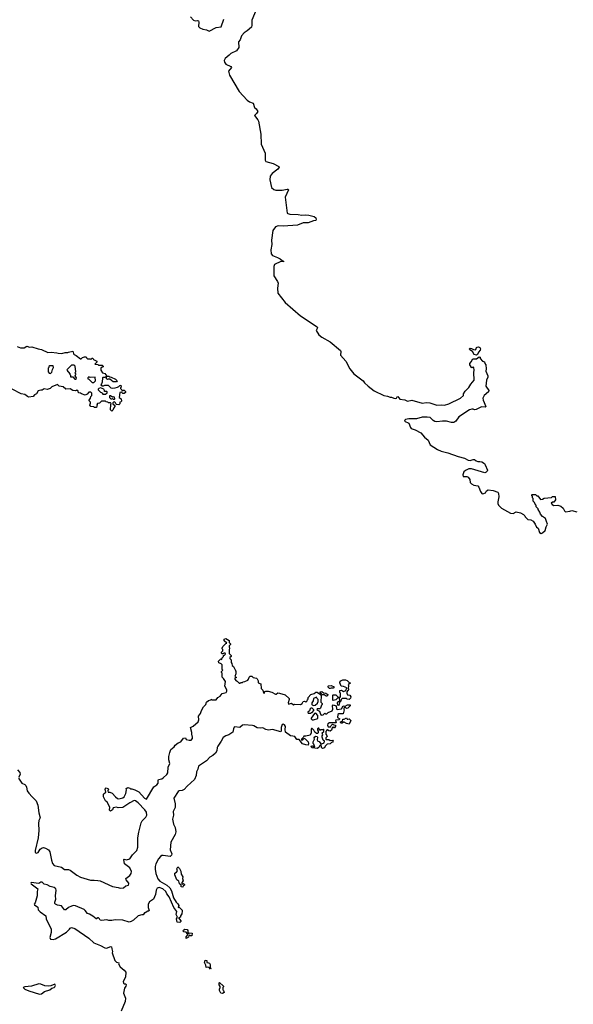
# Model space of a CAD drawing. Extents: x 2494118 to 2687960, y 757339 to 915227.
# Tile 38 of 256: x 2535922 to 2543876, y 831535 to 845683. Entities that reach past the tile are written whole.
import ezdxf

# ---------------------------------------------------------------- set-up
doc = ezdxf.new("R2010")
doc.units = 0

msp = doc.modelspace()

# ---------------------------------------------------------------- linework, layer by layer
at = {"layer": '0CON20XD'}
for points in [[(2539320, 845825), (2539259, 845675), (2539258, 845605), (2539250, 845575), (2539189, 845521), (2539145, 845495), (2539109, 845451), (2539090, 845395), (2539065, 845365), (2539069, 845285), (2539036, 845235), (2538955, 845199), (2538931, 845175), (2538876, 845125), (2538861, 845095), (2538865, 845075), (2538885, 845044), (2538955, 845009), (2538965, 844995), (2538921, 844945), (2538935, 844885), (2539075, 844653), (2539189, 844529), (2539225, 844503), (2539274, 844484), (2539295, 844422), (2539320, 844400), (2539344, 844365), (2539326, 844335), (2539294, 844305), (2539344, 844245), (2539354, 844225), (2539387, 844037), (2539393, 843895), (2539449, 843765), (2539448, 843665), (2539457, 843645), (2539565, 843618), (2539646, 843576), (2539652, 843565), (2539631, 843535), (2539549, 843475), (2539519, 843435), (2539515, 843380), (2539542, 843272), (2539575, 843244), (2539604, 843234), (2539692, 843232), (2539765, 843246), (2539776, 843246), (2539786, 843236), (2539734, 843134), (2539767, 842905), (2539776, 842896), (2539805, 842890), (2539925, 842886), (2539975, 842876), (2540025, 842880), (2540075, 842874), (2540152, 842855), (2540175, 842838), (2540183, 842815), (2540175, 842798), (2540145, 842794), (2540065, 842766), (2540025, 842762), (2539995, 842762), (2539915, 842731), (2539705, 842716), (2539635, 842721), (2539595, 842706), (2539560, 842655), (2539542, 842515), (2539545, 842455), (2539531, 842375), (2539535, 842319), (2539555, 842295), (2539627, 842267), (2539665, 842246), (2539692, 842222), (2539710, 842215), (2539712, 842205), (2539675, 842208), (2539584, 842165), (2539572, 842135), (2539572, 842005), (2539625, 841922), (2539634, 841895), (2539624, 841825), (2539629, 841755), (2539735, 841619), (2539955, 841430), (2540195, 841268), (2540200, 841255), (2540183, 841215), (2540220, 841155), (2540265, 841120), (2540385, 841055), (2540530, 840930), (2540537, 840915), (2540533, 840865), (2540608, 840778), (2540664, 840665), (2540725, 840595), (2540856, 840495), (2540877, 840467), (2540927, 840417), (2541015, 840350), (2541155, 840282), (2541205, 840274), (2541245, 840259), (2541265, 840261), (2541295, 840245), (2541322, 840238), (2541335, 840246), (2541345, 840266), (2541355, 840270), (2541385, 840232), (2541455, 840223), (2541492, 840202), (2541555, 840214), (2541705, 840172), (2541767, 840183), (2541815, 840176), (2541915, 840146), (2541985, 840150), (2542025, 840144), (2542087, 840163), (2542255, 840244), (2542298, 840285), (2542300, 840305), (2542322, 840345), (2542375, 840400), (2542402, 840445)], [(2538375, 845723), (2538421, 845675), (2538445, 845666), (2538475, 845670), (2538491, 845665), (2538496, 845646), (2538491, 845585), (2538512, 845565), (2538554, 845545), (2538607, 845537), (2538645, 845519), (2538745, 845571), (2538815, 845579), (2538855, 845693)], [(2535885, 840987), (2535935, 840969), (2535964, 840966), (2535985, 840970), (2536025, 840991), (2536065, 840978), (2536095, 840983), (2536185, 840952), (2536235, 840946), (2536325, 840899), (2536375, 840907), (2536455, 840898), (2536475, 840890), (2536525, 840888), (2536575, 840900), (2536615, 840900), (2536623, 840907), (2536685, 840918), (2536692, 840912), (2536693, 840883), (2536705, 840870), (2536735, 840860), (2536795, 840810), (2536805, 840810), (2536825, 840830), (2536855, 840840), (2536878, 840838), (2536880, 840825), (2536895, 840810), (2536935, 840810), (2536945, 840800), (2536962, 840818), (2536975, 840820), (2536982, 840802), (2537030, 840775), (2537028, 840762), (2537002, 840732), (2537045, 840730), (2537055, 840720), (2537105, 840718), (2537120, 840705), (2537120, 840695), (2537105, 840690), (2537090, 840675), (2537090, 840645), (2537110, 840610), (2537145, 840600), (2537172, 840562), (2537205, 840560), (2537215, 840550), (2537235, 840548), (2537297, 840517), (2537320, 840495), (2537315, 840480), (2537265, 840480), (2537215, 840520), (2537195, 840520), (2537182, 840512), (2537170, 840525), (2537168, 840548), (2537155, 840550), (2537145, 840540), (2537115, 840540), (2537110, 840535), (2537108, 840475), (2537095, 840450), (2537090, 840435), (2537105, 840422), (2537126, 840424), (2537145, 840432), (2537195, 840430), (2537230, 840395), (2537255, 840390), (2537295, 840392), (2537327, 840403), (2537348, 840412), (2537362, 840428), (2537375, 840430), (2537380, 840405), (2537372, 840398), (2537370, 840385), (2537390, 840365), (2537390, 840355), (2537405, 840350), (2537412, 840358), (2537425, 840360), (2537442, 840342), (2537440, 840325), (2537425, 840310), (2537405, 840310), (2537385, 840330), (2537362, 840325), (2537352, 840255), (2537378, 840235), (2537387, 840203), (2537378, 840192), (2537362, 840188), (2537360, 840165), (2537345, 840150), (2537312, 840152), (2537302, 840162), (2537298, 840178), (2537285, 840190), (2537272, 840188), (2537262, 840178), (2537262, 840162), (2537288, 840138), (2537290, 840125), (2537273, 840107), (2537258, 840072), (2537245, 840060), (2537228, 840075), (2537230, 840155), (2537238, 840168), (2537225, 840180), (2537195, 840180), (2537188, 840188), (2537165, 840190), (2537155, 840200), (2537095, 840200), (2537068, 840172), (2537042, 840168), (2537030, 840155), (2537040, 840145), (2537030, 840135), (2537025, 840110), (2536995, 840110), (2536985, 840120), (2536944, 840124), (2536930, 840145), (2536940, 840175), (2536937, 840187), (2536920, 840205), (2536920, 840215), (2536940, 840245), (2536942, 840268), (2536960, 840285), (2536960, 840315), (2536945, 840330), (2536915, 840330), (2536889, 840301), (2536865, 840288), (2536810, 840305), (2536795, 840318), (2536765, 840320), (2536760, 840345), (2536745, 840360), (2536725, 840352), (2536684, 840354), (2536645, 840380), (2536585, 840372), (2536545, 840408), (2536488, 840418), (2536465, 840440), (2536385, 840408), (2536360, 840385), (2536315, 840370), (2536275, 840378), (2536245, 840358), (2536225, 840362), (2536185, 840350), (2536162, 840305), (2536135, 840292), (2536115, 840269), (2536055, 840261), (2536035, 840268), (2535995, 840298), (2535945, 840308), (2535816, 840376)], [(2542485, 840862), (2542451, 840871), (2542426, 840916), (2542388, 840938), (2542384, 840956), (2542395, 840961), (2542415, 840958), (2542443, 840943), (2542465, 840940), (2542477, 840945), (2542486, 840974), (2542495, 840980), (2542515, 840981), (2542533, 840973), (2542542, 840955), (2542537, 840933), (2542512, 840905), (2542498, 840872), (2542485, 840862)], [(2542402, 840445), (2542450, 840505), (2542448, 840615), (2542452, 840645), (2542447, 840687), (2542435, 840690), (2542425, 840680), (2542410, 840685), (2542410, 840695), (2542390, 840725), (2542390, 840745), (2542410, 840765), (2542432, 840808), (2542485, 840812), (2542525, 840840), (2542540, 840835), (2542540, 840815), (2542570, 840775), (2542598, 840768), (2542603, 840743), (2542620, 840725), (2542622, 840665), (2542618, 840635), (2542650, 840565), (2542649, 840545), (2542629, 840505), (2542619, 840415), (2542660, 840355), (2542656, 840334), (2542593, 840285), (2542577, 840247), (2542580, 840215), (2542618, 840125), (2542610, 840115), (2542555, 840120), (2542479, 840081), (2542455, 840078), (2542435, 840086), (2542416, 840086), (2542385, 840077), (2542230, 839975), (2542188, 839915), (2542160, 839895), (2542125, 839896), (2542054, 839914), (2541996, 839914), (2541916, 839904), (2541885, 839910), (2541862, 839922), (2541819, 839965), (2541775, 839974), (2541705, 839974), (2541625, 839950), (2541515, 839946), (2541465, 839936), (2541453, 839927), (2541449, 839915), (2541515, 839887), (2541535, 839821), (2541545, 839807), (2541602, 839792), (2541685, 839749), (2541736, 839685), (2541790, 839640), (2541819, 839575), (2541927, 839505), (2541975, 839484), (2542075, 839457), (2542220, 839405), (2542315, 839381), (2542365, 839352), (2542395, 839350), (2542435, 839362), (2542455, 839362), (2542482, 839342), (2542504, 839334), (2542535, 839337), (2542562, 839332), (2542600, 839305), (2542608, 839285), (2542642, 839212), (2542638, 839195), (2542625, 839182), (2542605, 839174), (2542415, 839231), (2542375, 839231), (2542326, 839205), (2542304, 839185), (2542289, 839145), (2542295, 839121), (2542347, 839117), (2542365, 839109), (2542387, 839077), (2542392, 839035), (2542411, 839015), (2542445, 838996), (2542503, 838983), (2542519, 838965), (2542544, 838904), (2542564, 838874), (2542575, 838871), (2542614, 838886), (2542630, 838915), (2542655, 838926), (2542725, 838920), (2542793, 838893), (2542802, 838875), (2542807, 838825), (2542791, 838755), (2542792, 838732), (2542803, 838705), (2542844, 838664), (2542975, 838591), (2543013, 838587), (2543055, 838610), (2543115, 838598), (2543160, 838575), (2543180, 838555), (2543185, 838540), (2543223, 838503), (2543265, 838498), (2543297, 838477), (2543328, 838435), (2543345, 838390), (2543370, 838375), (2543392, 838315), (2543415, 838302), (2543435, 838308), (2543470, 838345), (2543484, 838396), (2543503, 838435), (2543493, 838475), (2543474, 838514), (2543434, 838544), (2543405, 838580), (2543397, 838607), (2543370, 838645), (2543370, 838655), (2543343, 838683), (2543340, 838705), (2543332, 838712), (2543320, 838745), (2543300, 838765), (2543300, 838805), (2543290, 838815), (2543290, 838835), (2543282, 838842), (2543280, 838855), (2543285, 838860), (2543335, 838860), (2543353, 838843), (2543365, 838840), (2543405, 838790), (2543435, 838792), (2543455, 838808), (2543562, 838818), (2543578, 838832), (2543615, 838830), (2543620, 838785), (2543595, 838750), (2543575, 838750), (2543560, 838735), (2543572, 838715), (2543594, 838704), (2543653, 838707), (2543695, 838692), (2543728, 838665), (2543747, 838627), (2543765, 838612), (2543825, 838620), (2543855, 838632), (2543925, 838612)], [(2536365, 840600), (2536385, 840620), (2536393, 840657), (2536410, 840685), (2536405, 840710), (2536355, 840710), (2536342, 840698), (2536340, 840685), (2536330, 840675), (2536330, 840625), (2536345, 840602), (2536365, 840600)], [(2536735, 840520), (2536740, 840535), (2536720, 840565), (2536722, 840578), (2536730, 840585), (2536728, 840598), (2536720, 840605), (2536722, 840618), (2536730, 840625), (2536720, 840705), (2536705, 840720), (2536665, 840720), (2536602, 840658), (2536600, 840645), (2536640, 840595), (2536640, 840585), (2536650, 840575), (2536652, 840552), (2536685, 840550), (2536715, 840520), (2536735, 840520)], [(2536965, 840470), (2536985, 840472), (2537010, 840495), (2537008, 840548), (2536935, 840542), (2536915, 840550), (2536900, 840535), (2536902, 840522), (2536915, 840520), (2536965, 840470)], [(2537155, 840300), (2537178, 840322), (2537180, 840335), (2537175, 840340), (2537142, 840342), (2537142, 840355), (2537133, 840373), (2537085, 840393), (2537060, 840385), (2537050, 840375), (2537050, 840365), (2537082, 840332), (2537098, 840328), (2537108, 840318), (2537115, 840300), (2537155, 840300)], [(2537285, 840230), (2537290, 840235), (2537285, 840260), (2537272, 840262), (2537265, 840270), (2537255, 840260), (2537225, 840280), (2537212, 840278), (2537210, 840255), (2537233, 840233), (2537247, 840233), (2537255, 840240), (2537265, 840230), (2537285, 840230)], [(2535907, 834785), (2535955, 834713), (2535995, 834694), (2536009, 834679), (2536020, 834655), (2536029, 834605), (2536051, 834571), (2536099, 834515), (2536160, 834460), (2536181, 834395), (2536198, 834288), (2536214, 834215), (2536198, 834175), (2536192, 834135), (2536196, 834035), (2536188, 833925), (2536142, 833745), (2536146, 833715), (2536165, 833706), (2536185, 833715), (2536215, 833763), (2536245, 833784), (2536265, 833788), (2536295, 833780), (2536335, 833755), (2536355, 833725), (2536378, 833605), (2536395, 833559), (2536415, 833530), (2536524, 833504), (2536565, 833471), (2536625, 833471), (2536645, 833465), (2536742, 833392), (2536795, 833363), (2536940, 833320), (2536991, 833319), (2537045, 833316), (2537078, 833308), (2537255, 833226), (2537336, 833216), (2537365, 833204), (2537415, 833210), (2537445, 833238), (2537485, 833248), (2537492, 833265), (2537490, 833275), (2537452, 833325), (2537448, 833345), (2537506, 833384), (2537524, 833415), (2537529, 833445), (2537504, 833495), (2537430, 833555), (2537418, 833615), (2537425, 833622), (2537455, 833613), (2537504, 833626), (2537543, 833685), (2537606, 833745), (2537620, 833795), (2537619, 833925), (2537633, 834007), (2537669, 834145), (2537680, 834170), (2537733, 834225), (2537747, 834255), (2537746, 834295), (2537718, 834332), (2537625, 834431), (2537585, 834459), (2537565, 834462), (2537505, 834432), (2537405, 834364), (2537335, 834360), (2537315, 834368), (2537263, 834357), (2537255, 834330), (2537225, 834310), (2537210, 834325), (2537217, 834367), (2537178, 834438), (2537155, 834460), (2537128, 834515), (2537128, 834555), (2537134, 834566), (2537160, 834585), (2537148, 834625), (2537164, 834646), (2537188, 834638), (2537198, 834625), (2537190, 834605), (2537192, 834582), (2537215, 834582), (2537251, 834571), (2537298, 834515), (2537325, 834492), (2537345, 834490), (2537405, 834503), (2537422, 834515), (2537446, 834564), (2537457, 834615), (2537454, 834636), (2537475, 834650), (2537505, 834640), (2537515, 834630), (2537535, 834630), (2537575, 834618), (2537635, 834588), (2537715, 834496), (2537745, 834484), (2537850, 834660), (2537891, 834689), (2537912, 834715), (2537910, 834750), (2537914, 834766), (2537965, 834774), (2537985, 834788), (2538035, 834837), (2538049, 834861), (2538054, 834945), (2538079, 834995), (2538066, 835046), (2538067, 835095), (2538079, 835155), (2538094, 835196), (2538140, 835235), (2538155, 835257), (2538199, 835291), (2538235, 835308), (2538275, 835358), (2538302, 835362), (2538315, 835340), (2538355, 835330), (2538385, 835333), (2538403, 835355), (2538406, 835375), (2538397, 835415), (2538397, 835443), (2538378, 835512), (2538415, 835532), (2538488, 835592), (2538497, 835625), (2538492, 835675), (2538520, 835715), (2538532, 835758), (2538562, 835808), (2538596, 835844), (2538608, 835875), (2538635, 835900), (2538668, 835912), (2538675, 835920), (2538685, 835910), (2538745, 835910), (2538767, 835943), (2538800, 835965), (2538830, 836000), (2538888, 836015), (2538896, 836034), (2538896, 836056), (2538868, 836105), (2538880, 836175), (2538848, 836215), (2538832, 836235), (2538830, 836295), (2538820, 836305), (2538822, 836318), (2538840, 836335), (2538830, 836345), (2538830, 836415), (2538818, 836428), (2538785, 836440), (2538780, 836465), (2538812, 836498), (2538828, 836492), (2538830, 836515), (2538850, 836535), (2538852, 836548), (2538865, 836550), (2538880, 836565), (2538875, 836580), (2538855, 836580), (2538845, 836570), (2538832, 836572), (2538822, 836582), (2538820, 836595), (2538840, 836615), (2538840, 836635), (2538830, 836645), (2538830, 836655), (2538838, 836662), (2538842, 836678), (2538885, 836720), (2538900, 836725), (2538858, 836758), (2538860, 836780), (2538885, 836790), (2538930, 836765), (2538930, 836735), (2538950, 836715), (2538950, 836705), (2538930, 836685), (2538930, 836665), (2538938, 836655), (2538930, 836625), (2538932, 836575), (2538960, 836545), (2538958, 836532), (2538943, 836517), (2538942, 836505), (2538960, 836485), (2538960, 836445), (2538972, 836432), (2538973, 836403), (2538995, 836390), (2539012, 836352), (2539020, 836345), (2539028, 836315), (2539027, 836285), (2539012, 836245), (2539030, 836235), (2539030, 836225), (2539015, 836220), (2539012, 836205), (2539030, 836185), (2539045, 836180), (2539075, 836152), (2539088, 836152), (2539095, 836160), (2539125, 836160), (2539135, 836170), (2539155, 836172), (2539200, 836195), (2539210, 836205), (2539220, 836235), (2539235, 836250), (2539255, 836250), (2539275, 836230), (2539325, 836220), (2539335, 836210), (2539348, 836185), (2539350, 836155), (2539385, 836140), (2539392, 836075), (2539417, 836047), (2539424, 836014), (2539435, 836000), (2539442, 836028), (2539456, 836034), (2539493, 836033), (2539545, 836020), (2539597, 835993), (2539605, 835992), (2539631, 836009), (2539655, 836007), (2539735, 835980), (2539792, 835928), (2539794, 835915), (2539780, 835865), (2539785, 835850), (2539825, 835862), (2539855, 835840), (2539875, 835847), (2539956, 835844), (2539982, 835858), (2539995, 835886), (2540015, 835890), (2540035, 835880), (2540049, 835891), (2540055, 835910), (2540067, 835923), (2540068, 835945), (2540105, 835987), (2540151, 835999), (2540175, 836022), (2540195, 836018), (2540228, 835998), (2540252, 835972), (2540250, 835875), (2540268, 835858), (2540270, 835845), (2540258, 835832), (2540245, 835790), (2540235, 835782), (2540195, 835780), (2540190, 835765), (2540230, 835745), (2540242, 835705), (2540255, 835688), (2540280, 835695), (2540305, 835720), (2540315, 835710), (2540335, 835710), (2540353, 835727), (2540410, 835750), (2540421, 835775), (2540414, 835826), (2540425, 835840), (2540470, 835825), (2540472, 835782), (2540482, 835772), (2540547, 835783), (2540568, 835822), (2540599, 835821), (2540633, 835837), (2540668, 835838), (2540670, 835825), (2540638, 835792), (2540615, 835788), (2540605, 835798), (2540595, 835798), (2540581, 835789), (2540578, 835775), (2540582, 835765), (2540569, 835711), (2540505, 835710), (2540492, 835698), (2540488, 835655), (2540520, 835635), (2540507, 835623), (2540465, 835620), (2540460, 835615), (2540470, 835585), (2540465, 835580), (2540375, 835578), (2540350, 835565), (2540342, 835545), (2540355, 835520), (2540388, 835522), (2540395, 835540), (2540415, 835560), (2540428, 835558), (2540435, 835550), (2540458, 835548), (2540457, 835533), (2540445, 835510), (2540435, 835510), (2540425, 835520), (2540412, 835508), (2540402, 835475), (2540385, 835460), (2540363, 835463), (2540345, 835480), (2540330, 835475), (2540330, 835465), (2540320, 835455), (2540320, 835415), (2540335, 835400), (2540338, 835385), (2540320, 835365), (2540320, 835345), (2540325, 835340), (2540365, 835338), (2540385, 835328), (2540415, 835330), (2540428, 835315), (2540418, 835302), (2540402, 835298), (2540385, 835280), (2540340, 835275), (2540310, 835245), (2540300, 835220), (2540286, 835214), (2540273, 835213), (2540260, 835225), (2540256, 835246), (2540245, 835262), (2540232, 835255), (2540220, 835225), (2540195, 835212), (2540125, 835222), (2540110, 835235), (2540115, 835250), (2540128, 835248), (2540145, 835230), (2540160, 835235), (2540150, 835275), (2540140, 835285), (2540140, 835305), (2540158, 835345), (2540152, 835365), (2540161, 835379), (2540175, 835388), (2540194, 835384), (2540200, 835375), (2540197, 835337), (2540207, 835317), (2540225, 835310), (2540250, 835280), (2540265, 835278), (2540298, 835292), (2540300, 835315), (2540283, 835333), (2540270, 835375), (2540270, 835395), (2540278, 835405), (2540270, 835435), (2540290, 835455), (2540290, 835485), (2540285, 835490), (2540275, 835480), (2540242, 835478), (2540235, 835470), (2540220, 835505), (2540210, 835505), (2540202, 835495), (2540202, 835475), (2540212, 835462), (2540212, 835438), (2540202, 835428), (2540185, 835428), (2540160, 835445), (2540148, 835475), (2540126, 835496), (2540113, 835497), (2540108, 835485), (2540108, 835435), (2540096, 835404), (2540035, 835387), (2540004, 835386), (2539993, 835367), (2539970, 835345), (2539970, 835335), (2539975, 835330), (2539990, 835335), (2540002, 835358), (2540025, 835350), (2540068, 835308), (2540072, 835285), (2540065, 835260), (2540035, 835262), (2539985, 835280), (2539935, 835340), (2539905, 835340), (2539873, 835383), (2539845, 835388), (2539815, 835394), (2539740, 835445), (2539737, 835485), (2539742, 835525), (2539725, 835552), (2539705, 835562), (2539692, 835558), (2539678, 835515), (2539680, 835465), (2539675, 835452), (2539555, 835482), (2539496, 835476), (2539458, 835485), (2539416, 835506), (2539375, 835501), (2539335, 835508), (2539285, 835536), (2539265, 835540), (2539145, 835550), (2539124, 835546), (2539085, 835513), (2539015, 835522), (2539004, 835516), (2538992, 835495), (2538982, 835445), (2538928, 835405), (2538882, 835395), (2538845, 835368), (2538818, 835315), (2538768, 835245), (2538759, 835225), (2538756, 835175), (2538734, 835145), (2538695, 835111), (2538652, 835088), (2538605, 835036), (2538493, 834957)], [(2540505, 835830), (2540492, 835832), (2540488, 835865), (2540500, 835885), (2540520, 835895), (2540518, 835938), (2540495, 835940), (2540465, 835910), (2540425, 835900), (2540420, 835905), (2540420, 835975), (2540425, 835980), (2540465, 835980), (2540492, 835952), (2540525, 835950), (2540530, 835955), (2540530, 836005), (2540522, 836015), (2540520, 836045), (2540547, 836047), (2540575, 836030), (2540610, 836045), (2540620, 836085), (2540572, 836102), (2540540, 836105), (2540520, 836155), (2540520, 836165), (2540537, 836183), (2540565, 836198), (2540605, 836197), (2540629, 836189), (2540655, 836160), (2540670, 836155), (2540670, 836145), (2540652, 836138), (2540643, 836127), (2540648, 836115), (2540640, 836075), (2540650, 836065), (2540623, 836027), (2540622, 836005), (2540633, 835983), (2540666, 835976), (2540678, 835955), (2540677, 835933), (2540655, 835917), (2540628, 835918), (2540615, 835930), (2540553, 835927), (2540543, 835917), (2540537, 835893), (2540518, 835872), (2540505, 835830)], [(2540335, 835962), (2540323, 835963), (2540295, 835980), (2540262, 835982), (2540258, 835998), (2540233, 836027), (2540265, 836030), (2540285, 836010), (2540318, 836008), (2540348, 835985), (2540350, 835975), (2540335, 835962)], [(2540385, 836072), (2540373, 836073), (2540350, 836095), (2540352, 836108), (2540358, 836112), (2540395, 836118), (2540440, 836095), (2540425, 836080), (2540395, 836080), (2540385, 836072)], [(2540145, 835830), (2540165, 835832), (2540199, 835861), (2540210, 835885), (2540210, 835915), (2540190, 835935), (2540185, 835950), (2540178, 835942), (2540145, 835930), (2540140, 835895), (2540118, 835865), (2540118, 835845), (2540126, 835836), (2540145, 835830)], [(2540105, 835720), (2540112, 835728), (2540125, 835730), (2540150, 835755), (2540150, 835765), (2540122, 835792), (2540108, 835792), (2540097, 835783), (2540088, 835752), (2540060, 835735), (2540065, 835720), (2540105, 835720)], [(2540145, 835622), (2540207, 835643), (2540207, 835685), (2540175, 835718), (2540157, 835713), (2540110, 835645), (2540110, 835635), (2540123, 835623), (2540145, 835622)], [(2540655, 835560), (2540615, 835570), (2540585, 835590), (2540572, 835588), (2540557, 835573), (2540543, 835573), (2540530, 835585), (2540530, 835595), (2540558, 835602), (2540565, 835630), (2540585, 835632), (2540615, 835650), (2540625, 835632), (2540635, 835630), (2540655, 835638), (2540678, 835615), (2540655, 835560)], [(2535890, 834905), (2535924, 834864), (2535928, 834835), (2535904, 834796)], [(2538493, 834957), (2538482, 834915), (2538462, 834875), (2538459, 834825), (2538435, 834764), (2538330, 834670), (2538285, 834621), (2538255, 834609), (2538215, 834604), (2538199, 834595), (2538138, 834495), (2538154, 834416), (2538158, 834365), (2538128, 834305), (2538131, 834255), (2538115, 834195), (2538133, 834125), (2538157, 834075), (2538166, 834014), (2538157, 833975), (2538093, 833865), (2538086, 833755), (2538107, 833695), (2538105, 833680), (2538085, 833660), (2537985, 833674), (2537965, 833672), (2537945, 833661), (2537916, 833625), (2537880, 833555), (2537869, 833515), (2537867, 833475), (2537876, 833415), (2537905, 833339), (2537935, 833304), (2538035, 833245), (2538078, 833208), (2538101, 833165), (2538134, 833064), (2538168, 833005), (2538195, 832977), (2538207, 832955), (2538200, 832925), (2538215, 832930), (2538225, 832922), (2538256, 832886), (2538257, 832875), (2538250, 832835), (2538230, 832805), (2538230, 832785), (2538202, 832778), (2538236, 832736), (2538237, 832723), (2538225, 832711), (2538183, 832715), (2538173, 832765), (2538190, 832785), (2538170, 832825), (2538178, 832868), (2538136, 832925), (2538070, 833080), (2538037, 833125), (2538023, 833155), (2537980, 833195), (2537925, 833212), (2537895, 833205), (2537882, 833175), (2537874, 833115), (2537843, 833047), (2537785, 833006), (2537766, 832975), (2537770, 832925), (2537782, 832885), (2537778, 832872), (2537765, 832872), (2537725, 832850), (2537715, 832850), (2537695, 832820), (2537675, 832820), (2537625, 832806), (2537557, 832743), (2537525, 832724), (2537495, 832717), (2537405, 832745), (2537295, 832751), (2537245, 832738), (2537205, 832738), (2537175, 832748), (2537095, 832738), (2537078, 832745), (2537070, 832765), (2537055, 832780), (2537045, 832780), (2537027, 832763), (2537020, 832765), (2536975, 832802), (2536925, 832830), (2536895, 832838), (2536862, 832885), (2536847, 832897), (2536725, 832948), (2536695, 832953), (2536665, 832946), (2536622, 832928), (2536585, 832893), (2536565, 832892), (2536521, 832951), (2536465, 832959), (2536438, 832975), (2536428, 832985), (2536426, 833005), (2536439, 833045), (2536436, 833095), (2536445, 833175), (2536439, 833195), (2536418, 833215), (2536359, 833229), (2536315, 833252), (2536275, 833261), (2536245, 833290), (2536225, 833291), (2536195, 833269), (2536085, 833286), (2536080, 833275), (2536085, 833265), (2536183, 833193), (2536174, 833156), (2536171, 833095), (2536146, 832993), (2536132, 832975), (2536136, 832965), (2536181, 832931), (2536188, 832895), (2536215, 832863), (2536299, 832805), (2536304, 832765), (2536374, 832615), (2536373, 832565), (2536353, 832495), (2536363, 832473), (2536402, 832468), (2536435, 832478), (2536596, 832574), (2536637, 832615), (2536645, 832627), (2536665, 832637), (2536716, 832626), (2536917, 832487), (2536985, 832417), (2537085, 832381), (2537145, 832346), (2537175, 832344), (2537225, 832367), (2537242, 832362), (2537244, 832334), (2537257, 832295), (2537252, 832275), (2537288, 832165), (2537315, 832141), (2537345, 832130), (2537342, 832115), (2537366, 832075), (2537422, 832025), (2537446, 831995), (2537440, 831925), (2537407, 831865), (2537415, 831840), (2537425, 831830), (2537445, 831830), (2537450, 831815), (2537448, 831795), (2537428, 831765), (2537414, 831695), (2537440, 831625), (2537439, 831575), (2537382, 831438)], [(2538265, 833220), (2538242, 833222), (2538240, 833245), (2538220, 833265), (2538207, 833307), (2538178, 833325), (2538152, 833395), (2538152, 833418), (2538176, 833434), (2538187, 833453), (2538178, 833482), (2538195, 833510), (2538220, 833485), (2538235, 833450), (2538243, 833405), (2538267, 833365), (2538262, 833345), (2538272, 833308), (2538253, 833287), (2538250, 833265), (2538265, 833260), (2538275, 833270), (2538288, 833258), (2538290, 833245), (2538272, 833238), (2538265, 833220)], [(2538340, 832550), (2538335, 832550), (2538312, 832572), (2538280, 832575), (2538272, 832585), (2538275, 832600), (2538295, 832613), (2538330, 832610), (2538340, 832595), (2538340, 832550)], [(2538315, 832480), (2538313, 832507), (2538338, 832532), (2538340, 832550), (2538355, 832560), (2538398, 832558), (2538395, 832520), (2538375, 832520), (2538365, 832530), (2538352, 832518), (2538345, 832500), (2538315, 832480)], [(2538665, 832040), (2538642, 832062), (2538625, 832068), (2538602, 832065), (2538596, 832096), (2538578, 832138), (2538585, 832170), (2538610, 832165), (2538610, 832135), (2538635, 832132), (2538647, 832125), (2538658, 832105), (2538660, 832065), (2538670, 832055), (2538665, 832040)], [(2536205, 831681), (2536235, 831684), (2536279, 831721), (2536353, 831745), (2536385, 831768), (2536415, 831776), (2536426, 831785), (2536434, 831805), (2536425, 831826), (2536371, 831799), (2536335, 831795), (2536285, 831800), (2536224, 831825), (2536195, 831830), (2536093, 831797), (2535995, 831784), (2535972, 831775), (2535995, 831752), (2536055, 831729), (2536205, 831681)], [(2538835, 831692), (2538814, 831694), (2538792, 831735), (2538792, 831755), (2538802, 831775), (2538802, 831792), (2538790, 831815), (2538790, 831845), (2538795, 831850), (2538850, 831795), (2538850, 831785), (2538840, 831775), (2538840, 831745), (2538850, 831735), (2538858, 831705), (2538835, 831692)]]:
    msp.add_lwpolyline(points, dxfattribs=at)

doc.saveas('drawing.dxf')
